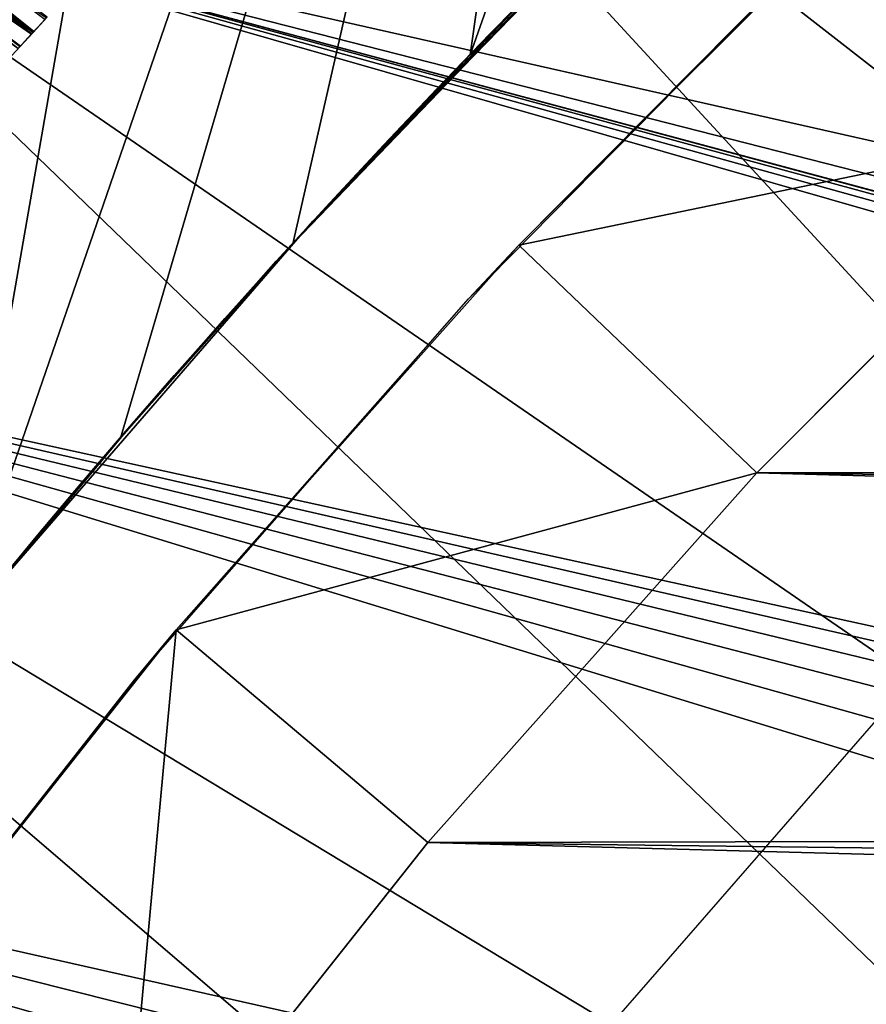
# Model space of a CAD drawing. Header units: millimetres. Extents: x -30.2 to 30.2, y -30.2 to 30.2.
# Tile 34 of 114: x -20.8 to -18.2, y 15.9 to 18.9. Entities that reach past the tile are written whole.
import ezdxf

# ---------------------------------------------------------------- set-up
doc = ezdxf.new("R2010")
doc.units = ezdxf.units.MM
doc.header["$LTSCALE"] = 65.185185
for name, color, linetype in [('1', 7, 'CONTINUOUS'), ('10', 7, 'CONTINUOUS'), ('18', 7, 'CONTINUOUS'), ('30', 7, 'CONTINUOUS'), ('32', 7, 'CONTINUOUS'), ('33', 7, 'CONTINUOUS'), ('34', 7, 'CONTINUOUS'), ('37', 7, 'CONTINUOUS'), ('38', 7, 'CONTINUOUS'), ('43', 7, 'CONTINUOUS'), ('47', 7, 'CONTINUOUS'), ('7', 7, 'CONTINUOUS'), ('9', 7, 'CONTINUOUS')]:
    doc.layers.add(name, color=color, linetype=linetype)

msp = doc.modelspace()

# ---------------------------------------------------------------- linework, layer by layer
at = {"layer": '1', "color": 251, "linetype": 'Continuous', "true_color": 0x4c4c4c}
for points in [[(-18.0576, 22.6435, 6.0125), (-19.2988, 21.5954, 6.0125), (-13.8228, 16.7841, 6.4437), (-18.0576, 22.6435, 6.0125)], [(-19.2988, 21.5954, 6.0125), (-20.4793, 20.4793, 6.0125), (-14.7264, 15.9972, 6.4437), (-19.2988, 21.5954, 6.0125)], [(-13.8228, 16.7841, 6.4437), (-19.2988, 21.5954, 6.0125), (-14.7264, 15.9972, 6.4437), (-13.8228, 16.7841, 6.4437)], [(-20.4793, 20.4793, 6.0125), (-21.5954, 19.2988, 6.0125), (-15.5853, 15.1616, 6.4437), (-20.4793, 20.4793, 6.0125)], [(-14.7264, 15.9972, 6.4437), (-20.4793, 20.4793, 6.0125), (-15.5853, 15.1616, 6.4437), (-14.7264, 15.9972, 6.4437)], [(-21.5954, 19.2988, 6.0125), (-22.6435, 18.0576, 6.0125), (-16.3969, 14.28, 6.4437), (-21.5954, 19.2988, 6.0125)], [(-15.5853, 15.1616, 6.4437), (-21.5954, 19.2988, 6.0125), (-16.3969, 14.28, 6.4437), (-15.5853, 15.1616, 6.4437)], [(-22.6435, 18.0576, 6.0125), (-23.6204, 16.7596, 6.0125), (-17.1586, 13.3551, 6.4437), (-22.6435, 18.0576, 6.0125)], [(-16.3969, 14.28, 6.4437), (-22.6435, 18.0576, 6.0125), (-17.1586, 13.3551, 6.4437), (-16.3969, 14.28, 6.4437)], [(-23.6204, 16.7596, 6.0125), (-24.5229, 15.4088, 6.0125), (-17.8683, 12.3896, 6.4437), (-23.6204, 16.7596, 6.0125)], [(-17.1586, 13.3551, 6.4437), (-23.6204, 16.7596, 6.0125), (-17.8683, 12.3896, 6.4437), (-17.1586, 13.3551, 6.4437)]]:
    msp.add_3dface(points, dxfattribs=at)
at = {"layer": '10', "color": 4, "linetype": 'Continuous'}
for points in [[(-18.1854, 19.2754, -120), (-19.2754, 18.1854, -120), (-18.3641, 19.1052, -122.8), (-18.1854, 19.2754, -120)], [(-18.3641, 19.1052, -122.8), (-19.2754, 18.1854, -120), (-19.4257, 18.0248, -122.8), (-18.3641, 19.1052, -122.8)], [(-19.2754, 18.1854, -120), (-20.3002, 17.0339, -120), (-19.4257, 18.0248, -122.8), (-19.2754, 18.1854, -120)], [(-19.4257, 18.0248, -122.8), (-20.3002, 17.0339, -120), (-20.4248, 16.8843, -122.8), (-19.4257, 18.0248, -122.8)], [(-20.3002, 17.0339, -120), (-21.2563, 15.8247, -120), (-20.4248, 16.8843, -122.8), (-20.3002, 17.0339, -120)], [(-20.4248, 16.8843, -122.8), (-21.2563, 15.8247, -120), (-21.3581, 15.6869, -122.8), (-20.4248, 16.8843, -122.8)]]:
    msp.add_3dface(points, dxfattribs=at)
at = {"layer": '18', "color": 251, "linetype": 'Continuous', "true_color": 0x4c4c4c}
for points in [[(-19.892, 18.2567, -126), (-18.8173, 19.3626, -126), (-19.892, 18.2567, -124.2), (-19.892, 18.2567, -126)], [(-19.892, 18.2567, -124.2), (-18.8173, 19.3626, -126), (-18.8173, 19.3626, -124.2), (-19.892, 18.2567, -124.2)], [(-20.9018, 17.0913, -126), (-19.892, 18.2567, -126), (-20.9018, 17.0913, -124.2), (-20.9018, 17.0913, -126)], [(-20.9018, 17.0913, -124.2), (-19.892, 18.2567, -126), (-19.892, 18.2567, -124.2), (-20.9018, 17.0913, -124.2)]]:
    msp.add_3dface(points, dxfattribs=at)
at = {"layer": '30', "color": 251, "linetype": 'Continuous', "true_color": 0x4c4c4c}
for points in [[(-19.4216, 18.7546, -826), (-18.8781, 19.3026, -826), (-19.3619, 18.818, -814.6424), (-19.4216, 18.7546, -826)], [(-19.3619, 18.818, -814.6424), (-18.8781, 19.3026, -826), (-19.2059, 18.9772, -814.558), (-19.3619, 18.818, -814.6424)], [(-19.9986, 18.1399, -126), (-19.0577, 19.126, -796.0474), (-18.9305, 19.2519, -126), (-19.9986, 18.1399, -126)], [(-19.2059, 18.9772, -795.9419), (-19.0577, 19.126, -796.0474), (-19.9986, 18.1399, -126), (-19.2059, 18.9772, -795.9419)], [(-19.362, 18.8179, -795.8576), (-19.2059, 18.9772, -795.9419), (-19.9986, 18.1399, -126), (-19.362, 18.8179, -795.8576)], [(-19.2059, 18.9772, -810.4419), (-19.3619, 18.818, -800.1424), (-19.362, 18.8179, -810.3576), (-19.2059, 18.9772, -810.4419)], [(-19.2059, 18.9772, -800.058), (-19.3619, 18.818, -800.1424), (-19.2059, 18.9772, -810.4419), (-19.2059, 18.9772, -800.058)], [(-19.5206, 18.6533, -795.7969), (-19.362, 18.8179, -795.8576), (-19.9986, 18.1399, -126), (-19.5206, 18.6533, -795.7969)], [(-19.3619, 18.818, -800.1424), (-19.5206, 18.6533, -800.2031), (-19.362, 18.8179, -810.3576), (-19.3619, 18.818, -800.1424)], [(-19.5206, 18.6533, -814.7031), (-19.4216, 18.7546, -826), (-19.3619, 18.818, -814.6424), (-19.5206, 18.6533, -814.7031)], [(-19.362, 18.8179, -810.3576), (-19.5206, 18.6533, -800.2031), (-19.5206, 18.6533, -810.2969), (-19.362, 18.8179, -810.3576)], [(-19.9518, 18.189, -826), (-19.4216, 18.7546, -826), (-19.841, 18.3121, -814.7492), (-19.9518, 18.189, -826)], [(-19.841, 18.3121, -814.7492), (-19.4216, 18.7546, -826), (-19.6793, 18.4858, -814.7383), (-19.841, 18.3121, -814.7492)], [(-19.6793, 18.4858, -814.7383), (-19.4216, 18.7546, -826), (-19.5206, 18.6533, -814.7031), (-19.6793, 18.4858, -814.7383)], [(-19.6793, 18.4858, -795.7617), (-19.5206, 18.6533, -795.7969), (-19.9986, 18.1399, -126), (-19.6793, 18.4858, -795.7617)], [(-19.5206, 18.6533, -800.2031), (-19.6793, 18.4858, -800.2383), (-19.5206, 18.6533, -810.2969), (-19.5206, 18.6533, -800.2031)], [(-19.5206, 18.6533, -810.2969), (-19.6793, 18.4858, -800.2383), (-19.6793, 18.4858, -810.2617), (-19.5206, 18.6533, -810.2969)], [(-19.841, 18.3121, -795.7508), (-19.6793, 18.4858, -795.7617), (-19.9986, 18.1399, -126), (-19.841, 18.3121, -795.7508)], [(-19.6793, 18.4858, -800.2383), (-19.841, 18.3121, -800.2492), (-19.6793, 18.4858, -810.2617), (-19.6793, 18.4858, -800.2383)], [(-19.6793, 18.4858, -810.2617), (-19.841, 18.3121, -800.2492), (-19.841, 18.3121, -810.2508), (-19.6793, 18.4858, -810.2617)], [(-19.841, 18.3121, -800.2492), (-20.0011, 18.1371, -800.2359), (-19.841, 18.3121, -810.2508), (-19.841, 18.3121, -800.2492)], [(-19.841, 18.3121, -810.2508), (-20.0011, 18.1371, -800.2359), (-20.0011, 18.1371, -810.2641), (-19.841, 18.3121, -810.2508)], [(-20.0011, 18.1371, -795.7641), (-19.841, 18.3121, -795.7508), (-19.9986, 18.1399, -126), (-20.0011, 18.1371, -795.7641)], [(-20.0011, 18.1371, -814.7359), (-19.9518, 18.189, -826), (-19.841, 18.3121, -814.7492), (-20.0011, 18.1371, -814.7359)], [(-20.467, 17.6073, -826), (-19.9518, 18.189, -826), (-20.452, 17.6272, -814.5486), (-20.467, 17.6073, -826)], [(-20.452, 17.6272, -814.5486), (-19.9518, 18.189, -826), (-20.3062, 17.7949, -814.6353), (-20.452, 17.6272, -814.5486)], [(-20.3062, 17.7949, -814.6353), (-19.9518, 18.189, -826), (-20.1552, 17.9657, -814.6983), (-20.3062, 17.7949, -814.6353)], [(-20.1552, 17.9657, -814.6983), (-19.9518, 18.189, -826), (-20.0011, 18.1371, -814.7359), (-20.1552, 17.9657, -814.6983)], [(-20.509, 17.5607, -126), (-20.0011, 18.1371, -795.7641), (-19.9986, 18.1399, -126), (-20.509, 17.5607, -126)], [(-20.1552, 17.9658, -795.8017), (-20.0011, 18.1371, -795.7641), (-20.509, 17.5607, -126), (-20.1552, 17.9658, -795.8017)], [(-20.0011, 18.1371, -800.2359), (-20.1552, 17.9657, -800.1983), (-20.0011, 18.1371, -810.2641), (-20.0011, 18.1371, -800.2359)], [(-20.0011, 18.1371, -810.2641), (-20.1552, 17.9657, -800.1983), (-20.1552, 17.9658, -810.3017), (-20.0011, 18.1371, -810.2641)], [(-20.3062, 17.7949, -795.8647), (-20.1552, 17.9658, -795.8017), (-20.509, 17.5607, -126), (-20.3062, 17.7949, -795.8647)], [(-20.1552, 17.9657, -800.1983), (-20.3062, 17.7949, -800.1353), (-20.1552, 17.9658, -810.3017), (-20.1552, 17.9657, -800.1983)], [(-20.1552, 17.9658, -810.3017), (-20.3062, 17.7949, -800.1353), (-20.3062, 17.7949, -810.3647), (-20.1552, 17.9658, -810.3017)], [(-20.4519, 17.6272, -795.9514), (-20.3062, 17.7949, -795.8647), (-20.509, 17.5607, -126), (-20.4519, 17.6272, -795.9514)], [(-20.3062, 17.7949, -800.1353), (-20.452, 17.6272, -800.0486), (-20.3062, 17.7949, -810.3647), (-20.3062, 17.7949, -800.1353)], [(-20.3062, 17.7949, -810.3647), (-20.452, 17.6272, -800.0486), (-20.4519, 17.6272, -810.4514), (-20.3062, 17.7949, -810.3647)], [(-20.452, 17.6272, -800.0486), (-20.5878, 17.4683, -799.941), (-20.4519, 17.6272, -810.4514), (-20.452, 17.6272, -800.0486)], [(-20.4519, 17.6272, -810.4514), (-20.5878, 17.4683, -799.941), (-20.5878, 17.4684, -810.559), (-20.4519, 17.6272, -810.4514)], [(-20.5878, 17.4684, -796.059), (-20.4519, 17.6272, -795.9514), (-20.509, 17.5607, -126), (-20.5878, 17.4684, -796.059)], [(-20.5878, 17.4683, -814.441), (-20.467, 17.6073, -826), (-20.452, 17.6272, -814.5486), (-20.5878, 17.4683, -814.441)], [(-20.9658, 17.0111, -826), (-20.467, 17.6073, -826), (-20.9381, 17.0469, -813.9906), (-20.9658, 17.0111, -826)], [(-20.9381, 17.0469, -813.9906), (-20.467, 17.6073, -826), (-20.8323, 17.1761, -814.1591), (-20.9381, 17.0469, -813.9906)], [(-20.8323, 17.1761, -814.1591), (-20.467, 17.6073, -826), (-20.7143, 17.3181, -814.311), (-20.8323, 17.1761, -814.1591)], [(-20.7143, 17.3181, -814.311), (-20.467, 17.6073, -826), (-20.5878, 17.4683, -814.441), (-20.7143, 17.3181, -814.311)], [(-21.0029, 16.9669, -126), (-20.5878, 17.4684, -796.059), (-20.509, 17.5607, -126), (-21.0029, 16.9669, -126)], [(-20.7142, 17.3182, -796.1889), (-20.5878, 17.4684, -796.059), (-21.0029, 16.9669, -126), (-20.7142, 17.3182, -796.1889)], [(-20.5878, 17.4683, -799.941), (-20.7143, 17.3181, -799.811), (-20.7142, 17.3182, -810.6889), (-20.5878, 17.4683, -799.941)], [(-20.5878, 17.4684, -810.559), (-20.5878, 17.4683, -799.941), (-20.7142, 17.3182, -810.6889), (-20.5878, 17.4684, -810.559)], [(-20.8322, 17.1762, -796.3407), (-20.7142, 17.3182, -796.1889), (-21.0029, 16.9669, -126), (-20.8322, 17.1762, -796.3407)], [(-20.7143, 17.3181, -799.811), (-20.8323, 17.1761, -799.6591), (-20.8322, 17.1762, -810.8407), (-20.7143, 17.3181, -799.811)], [(-20.7142, 17.3182, -810.6889), (-20.7143, 17.3181, -799.811), (-20.8322, 17.1762, -810.8407), (-20.7142, 17.3182, -810.6889)]]:
    msp.add_3dface(points, dxfattribs=at)
at = {"layer": '32', "color": 251, "linetype": 'Continuous', "true_color": 0x4c4c4c}
for points in [[(-18.7616, 23.4099, -826), (-17.4245, 24.4215, -826), (-19.4216, 18.7546, -826), (-18.7616, 23.4099, -826)], [(-17.4245, 24.4215, -826), (-18.8781, 19.3026, -826), (-19.4216, 18.7546, -826), (-17.4245, 24.4215, -826)], [(-20.0386, 22.3264, -826), (-18.7616, 23.4099, -826), (-20.9658, 17.0111, -826), (-20.0386, 22.3264, -826)], [(-18.7616, 23.4099, -826), (-20.467, 17.6073, -826), (-20.9658, 17.0111, -826), (-18.7616, 23.4099, -826)], [(-18.7616, 23.4099, -826), (-19.9518, 18.189, -826), (-20.467, 17.6073, -826), (-18.7616, 23.4099, -826)], [(-18.7616, 23.4099, -826), (-19.4216, 18.7546, -826), (-19.9518, 18.189, -826), (-18.7616, 23.4099, -826)], [(-21.2505, 21.175, -826), (-20.0386, 22.3264, -826), (-22.3496, 15.1487, -826), (-21.2505, 21.175, -826)], [(-20.0386, 22.3264, -826), (-21.9078, 15.7813, -826), (-22.3496, 15.1487, -826), (-20.0386, 22.3264, -826)], [(-20.0386, 22.3264, -826), (-21.4466, 16.4019, -826), (-21.9078, 15.7813, -826), (-20.0386, 22.3264, -826)], [(-20.0386, 22.3264, -826), (-20.9658, 17.0111, -826), (-21.4466, 16.4019, -826), (-20.0386, 22.3264, -826)]]:
    msp.add_3dface(points, dxfattribs=at)
at = {"layer": '33', "color": 251, "linetype": 'Continuous', "true_color": 0x4c4c4c}
for points in [[(-20.7684, 18.7787, -795.7725), (-22.3561, 20.0052, -793.7791), (-20.7284, 18.8221, -795.7653), (-20.7684, 18.7787, -795.7725)], [(-20.7284, 18.8221, -795.7653), (-22.3561, 20.0052, -793.7791), (-20.6882, 18.8655, -795.7597), (-20.7284, 18.8221, -795.7653)]]:
    msp.add_3dface(points, dxfattribs=at)
at = {"layer": '34', "color": 251, "linetype": 'Continuous', "true_color": 0x4c4c4c}
for points in [[(-22.29, 20.0787, -802.2326), (-22.3753, 19.9836, -802.2192), (-20.7261, 18.8244, -800.2353), (-22.29, 20.0787, -802.2326)], [(-20.6859, 18.8679, -800.2407), (-22.29, 20.0787, -802.2326), (-20.7261, 18.8244, -800.2353), (-20.6859, 18.8679, -800.2407)], [(-22.3753, 19.9836, -802.2192), (-22.46, 19.8884, -802.202), (-20.7661, 18.781, -800.2283), (-22.3753, 19.9836, -802.2192)], [(-20.7261, 18.8244, -800.2353), (-22.3753, 19.9836, -802.2192), (-20.7661, 18.781, -800.2283), (-20.7261, 18.8244, -800.2353)], [(-20.7661, 18.781, -800.2283), (-22.46, 19.8884, -802.202), (-20.8059, 18.7378, -800.2198), (-20.7661, 18.781, -800.2283)]]:
    msp.add_3dface(points, dxfattribs=at)
at = {"layer": '37', "color": 251, "linetype": 'Continuous', "true_color": 0x4c4c4c}
for points in [[(-22.3094, 20.0572, -816.7299), (-22.3946, 19.962, -816.7155), (-20.7331, 18.8169, -814.7342), (-22.3094, 20.0572, -816.7299)], [(-20.6929, 18.8604, -814.7399), (-22.3094, 20.0572, -816.7299), (-20.7331, 18.8169, -814.7342), (-20.6929, 18.8604, -814.7399)], [(-20.7331, 18.8169, -814.7342), (-22.3946, 19.962, -816.7155), (-20.7731, 18.7736, -814.7269), (-20.7331, 18.8169, -814.7342)]]:
    msp.add_3dface(points, dxfattribs=at)
at = {"layer": '38', "color": 251, "linetype": 'Continuous', "true_color": 0x4c4c4c}
for points in [[(-22.3721, 19.9873, -808.2819), (-22.2871, 20.0819, -808.268), (-20.7327, 18.8174, -810.266), (-22.3721, 19.9873, -808.2819)], [(-20.7327, 18.8174, -810.266), (-22.2871, 20.0819, -808.268), (-20.6926, 18.8608, -810.2602), (-20.7327, 18.8174, -810.266)], [(-20.7726, 18.7741, -810.2733), (-22.3721, 19.9873, -808.2819), (-20.7327, 18.8174, -810.266), (-20.7726, 18.7741, -810.2733)]]:
    msp.add_3dface(points, dxfattribs=at)
at = {"layer": '43', "linetype": 'Continuous'}
msp.add_3dface([(-18.1805, 16.7938, -791), (-19.1262, 15.7084, -791), (-1.5473, 12.9076, -791), (-18.1805, 16.7938, -791)], dxfattribs=at)
at = {"layer": '47', "linetype": 'Continuous'}
for points in [[(-19.3721, 21.5806, -828), (-18.1316, 22.6328, -828), (2.0106, 16.8735, -828), (-19.3721, 21.5806, -828)], [(-19.3721, 21.5806, -828), (27.3512, 9.639, -828), (-20.5517, 20.4604, -828), (-19.3721, 21.5806, -828)], [(27.3512, 9.639, -828), (-19.3721, 21.5806, -828), (3.4444, 15.8335, -828), (27.3512, 9.639, -828)], [(3.4444, 15.8335, -828), (-19.3721, 21.5806, -828), (3.1995, 15.9156, -828), (3.4444, 15.8335, -828)], [(3.1995, 15.9156, -828), (-19.3721, 21.5806, -828), (2.9642, 16.0221, -828), (3.1995, 15.9156, -828)], [(2.9642, 16.0221, -828), (-19.3721, 21.5806, -828), (2.7408, 16.1518, -828), (2.9642, 16.0221, -828)], [(2.7408, 16.1518, -828), (-19.3721, 21.5806, -828), (2.5317, 16.3035, -828), (2.7408, 16.1518, -828)], [(2.5317, 16.3035, -828), (-19.3721, 21.5806, -828), (2.339, 16.4755, -828), (2.5317, 16.3035, -828)], [(2.339, 16.4755, -828), (-19.3721, 21.5806, -828), (2.1647, 16.6661, -828), (2.339, 16.4755, -828)], [(2.1647, 16.6661, -828), (-19.3721, 21.5806, -828), (2.0106, 16.8735, -828), (2.1647, 16.6661, -828)], [(-20.5517, 20.4604, -828), (27.8487, 8.0902, -828), (-21.6666, 19.2758, -828), (-20.5517, 20.4604, -828)], [(27.3512, 9.639, -828), (27.8487, 8.0902, -828), (-20.5517, 20.4604, -828), (27.3512, 9.639, -828)], [(-21.6666, 19.2758, -828), (0.2247, 12.9981, -828), (-22.7133, 18.0306, -828), (-21.6666, 19.2758, -828)], [(2.8645, 12.6805, -828), (1.9926, 12.8464, -828), (-21.6666, 19.2758, -828), (2.8645, 12.6805, -828)], [(28.2585, 6.516, -828), (2.8645, 12.6805, -828), (-21.6666, 19.2758, -828), (28.2585, 6.516, -828)], [(1.9926, 12.8464, -828), (1.1113, 12.9524, -828), (-21.6666, 19.2758, -828), (1.9926, 12.8464, -828)], [(1.1113, 12.9524, -828), (0.2247, 12.9981, -828), (-21.6666, 19.2758, -828), (1.1113, 12.9524, -828)], [(27.8487, 8.0902, -828), (28.2585, 6.516, -828), (-21.6666, 19.2758, -828), (27.8487, 8.0902, -828)], [(-22.7133, 18.0306, -828), (-4.141, 12.3228, -828), (-23.6886, 16.7288, -828), (-22.7133, 18.0306, -828)], [(0.2247, 12.9981, -828), (-0.6628, 12.9831, -828), (-22.7133, 18.0306, -828), (0.2247, 12.9981, -828)], [(-0.6628, 12.9831, -828), (-1.5473, 12.9076, -828), (-22.7133, 18.0306, -828), (-0.6628, 12.9831, -828)], [(-1.5473, 12.9076, -828), (-2.4246, 12.7719, -828), (-22.7133, 18.0306, -828), (-1.5473, 12.9076, -828)], [(-2.4246, 12.7719, -828), (-3.2905, 12.5767, -828), (-22.7133, 18.0306, -828), (-2.4246, 12.7719, -828)], [(-3.2905, 12.5767, -828), (-4.141, 12.3228, -828), (-22.7133, 18.0306, -828), (-3.2905, 12.5767, -828)], [(-23.6886, 16.7288, -828), (-5.7804, 11.6442, -828), (-24.5893, 15.3743, -828), (-23.6886, 16.7288, -828)], [(-4.141, 12.3228, -828), (-4.9723, 12.0115, -828), (-23.6886, 16.7288, -828), (-4.141, 12.3228, -828)], [(-4.9723, 12.0115, -828), (-5.7804, 11.6442, -828), (-23.6886, 16.7288, -828), (-4.9723, 12.0115, -828)]]:
    msp.add_3dface(points, dxfattribs=at)
at = {"layer": '7', "color": 4, "linetype": 'Continuous'}
for points in [[(-18.1854, 19.2754, -120), (-17.5237, 18.5468, -2), (-19.2754, 18.1854, -120), (-18.1854, 19.2754, -120)], [(-17.5237, 18.5468, -2), (-18.564, 17.5033, -2), (-19.2754, 18.1854, -120), (-17.5237, 18.5468, -2)], [(-19.2754, 18.1854, -120), (-18.564, 17.5033, -2), (-20.3002, 17.0339, -120), (-19.2754, 18.1854, -120)], [(-18.564, 17.5033, -2), (-19.5479, 16.397, -2), (-20.3002, 17.0339, -120), (-18.564, 17.5033, -2)], [(-20.3002, 17.0339, -120), (-20.4663, 15.2377, -2), (-21.2563, 15.8247, -120), (-20.3002, 17.0339, -120)], [(-19.5479, 16.397, -2), (-20.4663, 15.2377, -2), (-20.3002, 17.0339, -120), (-19.5479, 16.397, -2)]]:
    msp.add_3dface(points, dxfattribs=at)
at = {"layer": '9', "color": 4, "linetype": 'Continuous'}
for points in [[(-18.564, 17.5033, -2), (-17.5237, 18.5468, -2), (18.4573, 17.614, -2), (-18.564, 17.5033, -2)], [(-18.564, 17.5033, -2), (18.4573, 17.614, -2), (18.9653, 17.0655, -2), (-18.564, 17.5033, -2)], [(-19.5479, 16.397, -2), (-18.564, 17.5033, -2), (19.458, 16.502, -2), (-19.5479, 16.397, -2)], [(-18.564, 17.5033, -2), (18.9653, 17.0655, -2), (19.458, 16.502, -2), (-18.564, 17.5033, -2)], [(-19.5479, 16.397, -2), (19.458, 16.502, -2), (19.9342, 15.9249, -2), (-19.5479, 16.397, -2)], [(-20.4663, 15.2377, -2), (-19.5479, 16.397, -2), (20.3927, 15.3354, -2), (-20.4663, 15.2377, -2)], [(-19.5479, 16.397, -2), (19.9342, 15.9249, -2), (20.3927, 15.3354, -2), (-19.5479, 16.397, -2)]]:
    msp.add_3dface(points, dxfattribs=at)

doc.saveas('drawing.dxf')
